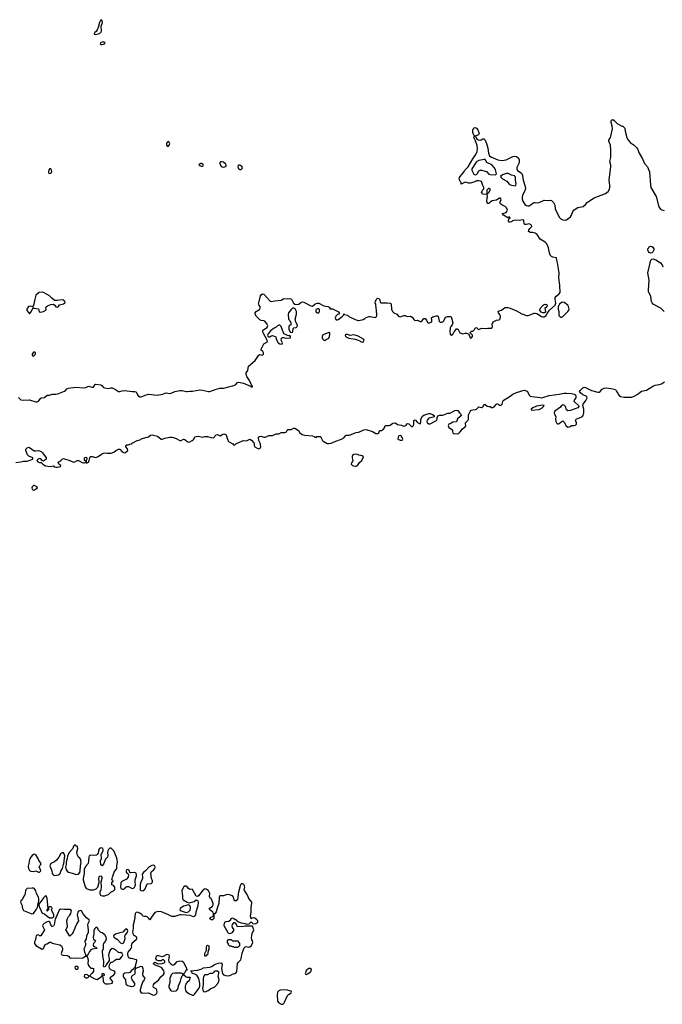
# Model space of a CAD drawing. Header units: inches. Extents: x 2106670 to 2322961, y 36024 to 224899.
# Tile 120 of 256: x 2264592 to 2274859, y 61058 to 76794. Entities that reach past the tile are written whole.
import ezdxf

# ---------------------------------------------------------------- set-up
doc = ezdxf.new("R2010")
doc.units = ezdxf.units.IN
doc.header["$MEASUREMENT"] = 0
for name, color, linetype in [('C2066', 7, 'Continuous'), ('C2067', 7, 'Continuous'), ('C2076', 7, 'Continuous'), ('C2077', 7, 'Continuous')]:
    doc.layers.add(name, color=color, linetype=linetype)

msp = doc.modelspace()

# ---------------------------------------------------------------- linework, layer by layer
at = {"layer": 'C2066', "color": 5, "elevation": 20}
for points in [[(2264530, 69719), (2264610, 69727), (2264650, 69741), (2264710, 69741), (2264799, 69770), (2264799, 69790), (2264739, 69819), (2264718, 69838), (2264689, 69910), (2264689, 69930), (2264709, 69950), (2264730, 69961), (2264750, 69959), (2264824, 69904), (2264850, 69902), (2264890, 69907), (2264933, 69893), (2264957, 69870), (2265013, 69790), (2265014, 69770), (2264990, 69747), (2264970, 69737), (2264950, 69748), (2264930, 69777), (2264910, 69782), (2264887, 69773), (2264866, 69750), (2264881, 69730), (2264910, 69719), (2264935, 69715), (2264961, 69690), (2265006, 69666), (2265085, 69655), (2265130, 69665), (2265145, 69650), (2265170, 69643), (2265190, 69643), (2265246, 69654), (2265248, 69670), (2265218, 69690), (2265206, 69710), (2265218, 69730), (2265248, 69750), (2265270, 69772), (2265290, 69782), (2265391, 69751), (2265450, 69723), (2265470, 69726), (2265510, 69751), (2265530, 69751), (2265590, 69718), (2265610, 69712), (2265627, 69713), (2265642, 69718), (2265646, 69730), (2265642, 69742), (2265629, 69749), (2265629, 69790), (2265650, 69802), (2265662, 69790), (2265662, 69770), (2265652, 69750), (2265654, 69714), (2265670, 69712), (2265690, 69722), (2265704, 69750), (2265714, 69790), (2265730, 69811), (2265750, 69814), (2265810, 69795), (2265848, 69812), (2265899, 69850), (2265930, 69866), (2265970, 69871), (2265990, 69865), (2266055, 69865), (2266096, 69884), (2266126, 69910), (2266170, 69932), (2266190, 69932), (2266231, 69890), (2266250, 69876), (2266270, 69871), (2266290, 69882), (2266318, 69910), (2266316, 69936), (2266286, 69970), (2266290, 69991), (2266306, 70000)], [(2268338, 70000), (2268338, 69990), (2268351, 69970), (2268385, 69945), (2268410, 69936), (2268434, 69946), (2268443, 69970), (2268439, 70000)], [(2270000, 69837), (2269970, 69849), (2269930, 69847), (2269909, 69831), (2269903, 69817), (2269904, 69790), (2269914, 69750), (2269909, 69731), (2269894, 69710), (2269888, 69690), (2269907, 69670), (2269950, 69658), (2269970, 69660), (2269990, 69669), (2270000, 69684)]]:
    msp.add_lwpolyline(points, dxfattribs=at)
for points in [[(2264830, 69350), (2264810, 69347), (2264801, 69339), (2264793, 69330), (2264788, 69310), (2264792, 69292), (2264800, 69280), (2264810, 69274), (2264830, 69282), (2264875, 69310), (2264867, 69330)], [(2265470, 63606), (2265450, 63586), (2265439, 63550), (2265388, 63490), (2265355, 63430), (2265352, 63388), (2265335, 63330), (2265334, 63290), (2265324, 63250), (2265335, 63210), (2265350, 63185), (2265370, 63171), (2265451, 63151), (2265490, 63132), (2265530, 63138), (2265550, 63162), (2265559, 63190), (2265564, 63270), (2265573, 63327), (2265571, 63351), (2265567, 63370), (2265551, 63391), (2265529, 63410), (2265509, 63450), (2265505, 63490), (2265522, 63550), (2265516, 63576), (2265510, 63586), (2265490, 63586), (2265482, 63602)], [(2264830, 63455), (2264810, 63454), (2264790, 63437), (2264770, 63409), (2264750, 63370), (2264740, 63310), (2264728, 63268), (2264726, 63250), (2264730, 63230), (2264750, 63198), (2264770, 63185), (2264810, 63178), (2264850, 63191), (2264890, 63171), (2264910, 63171), (2264929, 63190), (2264926, 63210), (2264904, 63250), (2264916, 63284), (2264930, 63294), (2264935, 63310), (2264898, 63358), (2264888, 63390), (2264850, 63448)], [(2265270, 63479), (2265250, 63469), (2265217, 63410), (2265180, 63360), (2265150, 63336), (2265091, 63309), (2265071, 63270), (2265107, 63190), (2265111, 63151), (2265125, 63125), (2265150, 63118), (2265210, 63126), (2265230, 63139), (2265237, 63150), (2265250, 63186), (2265275, 63230), (2265290, 63290), (2265299, 63310), (2265313, 63430), (2265304, 63464), (2265290, 63478)], [(2265890, 63560), (2265867, 63550), (2265856, 63530), (2265844, 63476), (2265831, 63450), (2265819, 63441), (2265790, 63436), (2265721, 63439), (2265710, 63437), (2265703, 63430), (2265696, 63410), (2265693, 63350), (2265683, 63310), (2265641, 63259), (2265622, 63210), (2265622, 63150), (2265607, 63070), (2265608, 63048), (2265638, 62938), (2265653, 62913), (2265670, 62901), (2265710, 62887), (2265770, 62887), (2265815, 62905), (2265839, 62930), (2265859, 63010), (2265857, 63070), (2265861, 63090), (2265870, 63105), (2265890, 63111), (2265903, 63090), (2265903, 63070), (2265890, 63010), (2265895, 62930), (2265887, 62890), (2265871, 62850), (2265870, 62822), (2265883, 62803), (2265910, 62791), (2265950, 62794), (2265990, 62807), (2266010, 62812), (2266049, 62851), (2266090, 62871), (2266110, 62892), (2266114, 62910), (2266110, 62928), (2266090, 62958), (2266066, 62970), (2266066, 63010), (2266082, 63018), (2266086, 63030), (2266066, 63050), (2266073, 63090), (2266101, 63170), (2266112, 63188), (2266133, 63210), (2266143, 63230), (2266143, 63270), (2266154, 63330), (2266150, 63370), (2266140, 63410), (2266098, 63510), (2266054, 63554), (2266030, 63552), (2266010, 63532), (2266000, 63510), (2265996, 63490), (2265999, 63430), (2265992, 63410), (2265965, 63375), (2265930, 63299), (2265908, 63270), (2265890, 63288), (2265881, 63350), (2265897, 63390), (2265895, 63450), (2265923, 63510), (2265924, 63530), (2265912, 63552)], [(2266730, 63282), (2266702, 63278), (2266656, 63250), (2266606, 63194), (2266570, 63167), (2266550, 63139), (2266547, 63130), (2266555, 63090), (2266553, 63070), (2266525, 63010), (2266514, 62974), (2266514, 62914), (2266519, 62890), (2266530, 62876), (2266570, 62871), (2266597, 62903), (2266630, 62982), (2266690, 62987), (2266712, 63008), (2266714, 63030), (2266709, 63050), (2266697, 63070), (2266689, 63150), (2266699, 63181), (2266730, 63203), (2266753, 63230), (2266757, 63250), (2266752, 63270)], [(2266310, 63212), (2266299, 63201), (2266291, 63190), (2266295, 63170), (2266310, 63151), (2266325, 63145), (2266332, 63132), (2266325, 63090), (2266300, 63060), (2266221, 63019), (2266211, 63010), (2266205, 62995), (2266204, 62930), (2266208, 62910), (2266230, 62896), (2266250, 62899), (2266269, 62910), (2266290, 62931), (2266310, 62941), (2266330, 62943), (2266390, 62911), (2266410, 62914), (2266426, 62930), (2266437, 62950), (2266440, 62970), (2266435, 63010), (2266438, 63050), (2266456, 63110), (2266458, 63130), (2266450, 63153), (2266430, 63166), (2266361, 63161), (2266350, 63166), (2266344, 63190), (2266330, 63209)], [(2268150, 62985), (2268130, 62981), (2268114, 62950), (2268084, 62830), (2268079, 62761), (2268070, 62738), (2268052, 62710), (2268029, 62710), (2268019, 62730), (2268009, 62770), (2267990, 62789), (2267930, 62813), (2267890, 62809), (2267850, 62793), (2267790, 62789), (2267779, 62770), (2267776, 62670), (2267751, 62610), (2267730, 62538), (2267710, 62506), (2267698, 62502), (2267693, 62487), (2267692, 62430), (2267670, 62408), (2267650, 62409), (2267626, 62430), (2267648, 62450), (2267678, 62462), (2267688, 62472), (2267688, 62510), (2267678, 62530), (2267649, 62550), (2267629, 62570), (2267618, 62590), (2267671, 62629), (2267681, 62650), (2267681, 62670), (2267657, 62737), (2267649, 62749), (2267636, 62756), (2267623, 62783), (2267629, 62830), (2267609, 62869), (2267589, 62889), (2267570, 62899), (2267550, 62901), (2267530, 62893), (2267450, 62790), (2267430, 62781), (2267410, 62784), (2267355, 62895), (2267350, 62898), (2267310, 62894), (2267290, 62909), (2267270, 62938), (2267250, 62948), (2267230, 62945), (2267209, 62931), (2267197, 62910), (2267184, 62870), (2267185, 62830), (2267195, 62790), (2267191, 62751), (2267205, 62730), (2267270, 62691), (2267301, 62681), (2267377, 62703), (2267410, 62726), (2267430, 62718), (2267436, 62710), (2267441, 62690), (2267436, 62630), (2267405, 62530), (2267400, 62480), (2267394, 62470), (2267380, 62460), (2267370, 62455), (2267315, 62475), (2267245, 62485), (2267170, 62486), (2267150, 62486), (2267070, 62461), (2267030, 62463), (2267010, 62467), (2266970, 62489), (2266857, 62537), (2266810, 62539), (2266768, 62532), (2266750, 62523), (2266696, 62450), (2266670, 62406), (2266655, 62430), (2266630, 62455), (2266610, 62464), (2266582, 62462), (2266567, 62467), (2266555, 62475), (2266548, 62490), (2266510, 62516), (2266470, 62529), (2266450, 62525), (2266435, 62510), (2266428, 62410), (2266407, 62327), (2266405, 62275), (2266396, 62210), (2266405, 62170), (2266435, 62155), (2266450, 62142), (2266458, 62130), (2266458, 62110), (2266451, 62089), (2266385, 62030), (2266371, 61990), (2266376, 61970), (2266367, 61950), (2266322, 61890), (2266314, 61870), (2266314, 61854), (2266319, 61830), (2266330, 61806), (2266350, 61796), (2266374, 61794), (2266450, 61776), (2266458, 61770), (2266458, 61750), (2266434, 61670), (2266434, 61646), (2266418, 61642), (2266413, 61627), (2266380, 61600), (2266350, 61568), (2266338, 61562), (2266270, 61558), (2266253, 61547), (2266246, 61534), (2266244, 61510), (2266250, 61491), (2266281, 61450), (2266290, 61382), (2266320, 61360), (2266370, 61343), (2266410, 61347), (2266422, 61358), (2266429, 61370), (2266430, 61390), (2266416, 61416), (2266389, 61450), (2266379, 61490), (2266384, 61510), (2266397, 61523), (2266430, 61542), (2266435, 61550), (2266438, 61610), (2266446, 61634), (2266530, 61665), (2266550, 61662), (2266559, 61630), (2266563, 61590), (2266552, 61552), (2266552, 61532), (2266565, 61510), (2266585, 61490), (2266591, 61470), (2266583, 61450), (2266553, 61410), (2266530, 61348), (2266517, 61290), (2266518, 61270), (2266526, 61250), (2266550, 61236), (2266650, 61241), (2266726, 61206), (2266750, 61208), (2266770, 61221), (2266787, 61250), (2266783, 61283), (2266770, 61304), (2266729, 61329), (2266725, 61350), (2266729, 61370), (2266746, 61394), (2266810, 61444), (2266845, 61495), (2266888, 61532), (2266898, 61550), (2266901, 61570), (2266895, 61595), (2266860, 61640), (2266830, 61659), (2266746, 61690), (2266726, 61710), (2266750, 61732), (2266806, 61706), (2266870, 61711), (2266898, 61722), (2266908, 61730), (2266908, 61750), (2266890, 61768), (2266870, 61768), (2266850, 61755), (2266810, 61755), (2266784, 61764), (2266769, 61789), (2266770, 61814), (2266778, 61830), (2266790, 61838), (2266810, 61838), (2266850, 61825), (2266876, 61824), (2266950, 61862), (2266972, 61850), (2266982, 61830), (2266971, 61770), (2266975, 61735), (2267010, 61701), (2267030, 61691), (2267050, 61691), (2267075, 61705), (2267110, 61741), (2267149, 61751), (2267187, 61747), (2267211, 61731), (2267242, 61662), (2267252, 61650), (2267258, 61618), (2267274, 61610), (2267250, 61606), (2267230, 61566), (2267214, 61550), (2267214, 61530), (2267250, 61498), (2267270, 61491), (2267310, 61494), (2267314, 61490), (2267305, 61450), (2267291, 61430), (2267267, 61413), (2267251, 61390), (2267235, 61350), (2267235, 61310), (2267241, 61281), (2267250, 61265), (2267292, 61230), (2267350, 61206), (2267370, 61206), (2267390, 61223), (2267452, 61310), (2267468, 61350), (2267472, 61392), (2267455, 61470), (2267422, 61522), (2267390, 61542), (2267349, 61549), (2267342, 61582), (2267326, 61590), (2267326, 61594), (2267430, 61605), (2267490, 61622), (2267530, 61642), (2267630, 61651), (2267658, 61662), (2267698, 61690), (2267730, 61706), (2267770, 61718), (2267810, 61722), (2267818, 61718), (2267824, 61704), (2267822, 61658), (2267816, 61630), (2267825, 61570), (2267831, 61550), (2267850, 61531), (2267878, 61518), (2267911, 61511), (2267950, 61519), (2267990, 61539), (2268043, 61557), (2268058, 61570), (2268060, 61580), (2268074, 61710), (2268086, 61734), (2268124, 61770), (2268132, 61788), (2268146, 61874), (2268180, 61960), (2268190, 61972), (2268210, 61982), (2268250, 61971), (2268270, 61976), (2268290, 61991), (2268312, 62028), (2268317, 62050), (2268313, 62070), (2268299, 62090), (2268294, 62130), (2268302, 62150), (2268306, 62190), (2268335, 62250), (2268310, 62306), (2268190, 62309), (2268170, 62304), (2268070, 62298), (2268056, 62336), (2268037, 62357), (2268030, 62362), (2268010, 62362), (2267985, 62335), (2267982, 62310), (2267988, 62288), (2268011, 62250), (2267998, 62222), (2267979, 62201), (2267950, 62182), (2267930, 62188), (2267920, 62200), (2267858, 62310), (2267858, 62330), (2267868, 62370), (2267890, 62381), (2267934, 62386), (2267964, 62416), (2267970, 62432), (2267990, 62442), (2268014, 62430), (2268032, 62412), (2268050, 62411), (2268058, 62398), (2268090, 62376), (2268130, 62362), (2268194, 62350), (2268220, 62340), (2268256, 62344), (2268290, 62374), (2268314, 62350), (2268330, 62342), (2268366, 62350), (2268398, 62370), (2268395, 62390), (2268379, 62410), (2268350, 62433), (2268330, 62439), (2268305, 62435), (2268290, 62426), (2268279, 62470), (2268290, 62530), (2268289, 62609), (2268301, 62670), (2268298, 62690), (2268254, 62750), (2268230, 62804), (2268177, 62890), (2268187, 62930), (2268186, 62950), (2268171, 62971)], [(2264790, 62916), (2264711, 62909), (2264691, 62890), (2264683, 62870), (2264675, 62810), (2264656, 62784), (2264630, 62730), (2264611, 62710), (2264607, 62690), (2264628, 62650), (2264636, 62590), (2264650, 62558), (2264785, 62505), (2264810, 62507), (2264861, 62579), (2264877, 62610), (2264885, 62670), (2264895, 62705), (2264896, 62750), (2264892, 62770), (2264859, 62830), (2264852, 62872), (2264830, 62901), (2264812, 62912)], [(2265010, 62798), (2264970, 62761), (2264935, 62705), (2264910, 62674), (2264906, 62674), (2264897, 62650), (2264902, 62622), (2264950, 62512), (2264990, 62502), (2265028, 62468), (2265070, 62438), (2265110, 62439), (2265129, 62451), (2265136, 62464), (2265138, 62490), (2265102, 62570), (2265108, 62590), (2265106, 62610), (2265090, 62615), (2265065, 62615), (2265054, 62610), (2265052, 62568), (2265038, 62562), (2265034, 62550), (2265029, 62549), (2265029, 62571), (2265030, 62574), (2265042, 62578), (2265046, 62610), (2265038, 62630), (2265042, 62650), (2265029, 62750), (2265022, 62782)], [(2267290, 62649), (2267210, 62628), (2267170, 62602), (2267158, 62590), (2267151, 62570), (2267170, 62551), (2267250, 62525), (2267290, 62536), (2267316, 62564), (2267323, 62610), (2267310, 62635)], [(2265250, 62581), (2265230, 62573), (2265188, 62490), (2265175, 62450), (2265157, 62423), (2265143, 62330), (2265130, 62309), (2265110, 62304), (2265107, 62307), (2265089, 62329), (2265073, 62373), (2265059, 62379), (2265050, 62381), (2265030, 62375), (2264981, 62350), (2264963, 62330), (2264957, 62310), (2264986, 62250), (2264930, 62155), (2264910, 62153), (2264890, 62167), (2264870, 62164), (2264854, 62150), (2264848, 62130), (2264846, 62094), (2264830, 62050), (2264830, 62030), (2264850, 61999), (2264950, 61938), (2264970, 61952), (2264990, 61992), (2265010, 62018), (2265030, 62025), (2265070, 62051), (2265090, 62052), (2265102, 62042), (2265130, 62031), (2265232, 62010), (2265262, 61990), (2265278, 61950), (2265278, 61930), (2265252, 61870), (2265267, 61847), (2265290, 61841), (2265350, 61838), (2265370, 61825), (2265390, 61801), (2265410, 61795), (2265490, 61803), (2265590, 61794), (2265610, 61806), (2265649, 61831), (2265649, 61850), (2265632, 61890), (2265621, 61950), (2265644, 61990), (2265650, 62010), (2265647, 62030), (2265636, 62050), (2265639, 62070), (2265661, 62099), (2265666, 62154), (2265690, 62210), (2265692, 62250), (2265681, 62330), (2265686, 62350), (2265707, 62390), (2265702, 62410), (2265661, 62441), (2265604, 62504), (2265579, 62550), (2265570, 62555), (2265550, 62554), (2265530, 62544), (2265518, 62530), (2265508, 62490), (2265532, 62390), (2265499, 62341), (2265448, 62210), (2265430, 62183), (2265390, 62148), (2265329, 62250), (2265352, 62288), (2265356, 62304), (2265345, 62390), (2265353, 62427), (2265370, 62462), (2265390, 62482), (2265408, 62510), (2265417, 62550), (2265408, 62570), (2265390, 62575), (2265310, 62573)], [(2265810, 62288), (2265790, 62268), (2265776, 62230), (2265774, 62186), (2265764, 62130), (2265770, 62098), (2265802, 62070), (2265794, 62050), (2265771, 62030), (2265765, 62010), (2265771, 61990), (2265790, 61976), (2265812, 61972), (2265818, 61958), (2265832, 61950), (2265750, 61941), (2265730, 61929), (2265710, 61909), (2265670, 61835), (2265664, 61836), (2265654, 61830), (2265670, 61822), (2265684, 61770), (2265682, 61710), (2265690, 61678), (2265710, 61651), (2265730, 61638), (2265757, 61637), (2265772, 61630), (2265771, 61590), (2265750, 61558), (2265722, 61530), (2265714, 61510), (2265781, 61470), (2265810, 61458), (2265830, 61456), (2265900, 61501), (2265909, 61511), (2265910, 61552), (2265930, 61556), (2265941, 61530), (2265930, 61515), (2265924, 61516), (2265914, 61510), (2265914, 61506), (2265919, 61499), (2265924, 61430), (2265931, 61410), (2265950, 61393), (2265970, 61387), (2266010, 61384), (2266050, 61388), (2266070, 61398), (2266079, 61410), (2266075, 61430), (2266039, 61470), (2266044, 61490), (2266098, 61530), (2266112, 61550), (2266116, 61570), (2266107, 61587), (2266050, 61610), (2266029, 61630), (2266022, 61670), (2266029, 61691), (2266047, 61733), (2266070, 61734), (2266090, 61742), (2266110, 61762), (2266140, 61780), (2266190, 61782), (2266222, 61818), (2266239, 61850), (2266230, 61868), (2266210, 61888), (2266190, 61882), (2266170, 61888), (2266124, 61930), (2266090, 61945), (2266070, 61949), (2266038, 61922), (2266015, 61870), (2266011, 61831), (2266022, 61790), (2266020, 61760), (2265972, 61690), (2265951, 61650), (2265936, 61656), (2265930, 61670), (2265938, 61722), (2265937, 61750), (2265922, 61830), (2265915, 61910), (2265928, 61952), (2265928, 62010), (2265935, 62030), (2265969, 62071), (2265977, 62110), (2265973, 62130), (2265950, 62169), (2265910, 62198), (2265890, 62206), (2265856, 62236), (2265830, 62286)], [(2266290, 62262), (2266270, 62248), (2266242, 62210), (2266190, 62201), (2266123, 62177), (2266092, 62150), (2266094, 62130), (2266154, 62094), (2266202, 62042), (2266230, 62028), (2266245, 62035), (2266254, 62046), (2266276, 62110), (2266272, 62150), (2266277, 62163), (2266310, 62201), (2266321, 62230), (2266315, 62250)], [(2267570, 61828), (2267548, 61828), (2267548, 61868), (2267576, 61924), (2267578, 61970), (2267582, 61990), (2267590, 62002), (2267611, 61991), (2267612, 61932), (2267604, 61916), (2267591, 61850), (2267578, 61842)], [(2268030, 61968), (2268010, 61978), (2267990, 61978), (2267970, 61988), (2267948, 61988), (2267930, 62006), (2267927, 62027), (2267910, 62046), (2267910, 62074), (2267928, 62092), (2267970, 62092), (2267992, 62072), (2268071, 62071), (2268090, 62052), (2268101, 62030), (2268105, 62010), (2268102, 61990), (2268090, 61978), (2268070, 61968)], [(2265510, 61661), (2265490, 61661), (2265475, 61650), (2265477, 61630), (2265484, 61624), (2265490, 61619), (2265510, 61618), (2265526, 61630), (2265525, 61650)], [(2265657, 61537), (2265629, 61531), (2265620, 61510), (2265629, 61490), (2265650, 61482), (2265670, 61483), (2265689, 61490), (2265696, 61504), (2265706, 61510)], [(2267070, 61557), (2267031, 61549), (2267011, 61530), (2266991, 61470), (2266991, 61409), (2266976, 61350), (2266977, 61337), (2266985, 61310), (2267003, 61283), (2267015, 61275), (2267050, 61268), (2267090, 61275), (2267110, 61291), (2267123, 61310), (2267129, 61351), (2267163, 61430), (2267169, 61471), (2267188, 61512), (2267206, 61530), (2267202, 61542), (2267170, 61555)], [(2267750, 61589), (2267710, 61589), (2267698, 61582), (2267690, 61566), (2267670, 61548), (2267630, 61549), (2267590, 61530), (2267551, 61529), (2267541, 61519), (2267528, 61492), (2267523, 61470), (2267524, 61370), (2267513, 61310), (2267516, 61290), (2267530, 61261), (2267550, 61256), (2267570, 61263), (2267602, 61278), (2267647, 61313), (2267690, 61325), (2267710, 61336), (2267759, 61390), (2267776, 61430), (2267778, 61450), (2267761, 61510), (2267775, 61550), (2267775, 61570)], [(2269230, 61629), (2269210, 61629), (2269182, 61610), (2269162, 61590), (2269162, 61570), (2269154, 61550), (2269158, 61538), (2269170, 61534), (2269178, 61542), (2269190, 61545), (2269230, 61571), (2269249, 61590), (2269252, 61612)], [(2268850, 61287), (2268754, 61286), (2268730, 61274), (2268711, 61250), (2268703, 61210), (2268711, 61110), (2268730, 61082), (2268770, 61062), (2268790, 61058), (2268810, 61071), (2268824, 61090), (2268870, 61201), (2268884, 61216), (2268930, 61241), (2268935, 61250), (2268928, 61270)]]:
    msp.add_lwpolyline(points, close=True, dxfattribs=at)
at = {"layer": 'C2067', "color": 5}
for points, elevation in [([(2265890, 76794), (2265865, 76750), (2265847, 76670), (2265832, 76630), (2265814, 76606), (2265793, 76590), (2265782, 76570), (2265783, 76563), (2265798, 76558), (2265850, 76567), (2265890, 76590), (2265897, 76610), (2265892, 76690), (2265914, 76750), (2265910, 76776)], 60), ([(2265937, 76437), (2265910, 76437), (2265888, 76430), (2265879, 76410), (2265890, 76400), (2265910, 76396), (2265930, 76401), (2265949, 76410), (2265958, 76430)], 60), ([(2266970, 74848), (2266950, 74838), (2266936, 74810), (2266938, 74790), (2266950, 74772), (2266970, 74772), (2266989, 74810), (2266979, 74839)], 60), ([(2267496, 74496), (2267484, 74496), (2267458, 74482), (2267454, 74470), (2267490, 74454), (2267510, 74454), (2267522, 74458), (2267526, 74470), (2267522, 74482)], 60), ([(2267816, 74524), (2267800, 74520), (2267791, 74510), (2267791, 74490), (2267813, 74453), (2267824, 74444), (2267850, 74439), (2267870, 74443), (2267889, 74451), (2267893, 74470), (2267882, 74490), (2267850, 74515)], 60), ([(2268110, 74471), (2268086, 74470), (2268075, 74450), (2268083, 74423), (2268110, 74401), (2268130, 74401), (2268145, 74415), (2268150, 74430), (2268139, 74450)], 60), ([(2265088, 74412), (2265070, 74409), (2265062, 74398), (2265051, 74370), (2265051, 74350), (2265059, 74339), (2265070, 74334), (2265090, 74339), (2265098, 74350), (2265104, 74370), (2265100, 74390)], 60), ([(2264950, 72439), (2264905, 72435), (2264880, 72420), (2264851, 72389), (2264833, 72327), (2264819, 72250), (2264805, 72215), (2264794, 72210), (2264794, 72206), (2264770, 72214), (2264730, 72209), (2264706, 72170), (2264706, 72146), (2264730, 72112), (2264750, 72094), (2264777, 72123), (2264806, 72194), (2264825, 72185), (2264890, 72171), (2264905, 72125), (2264921, 72121), (2264943, 72123), (2264970, 72131), (2265009, 72150), (2265016, 72170), (2265009, 72190), (2265014, 72206), (2265037, 72223), (2265090, 72241), (2265125, 72245), (2265151, 72231), (2265170, 72205), (2265190, 72198), (2265209, 72211), (2265230, 72238), (2265290, 72251), (2265310, 72261), (2265317, 72270), (2265314, 72290), (2265295, 72310), (2265270, 72318), (2265190, 72308), (2265150, 72308), (2265104, 72344), (2265070, 72379), (2265030, 72404), (2264970, 72434)], 60), ([(2268970, 72184), (2268950, 72181), (2268930, 72164), (2268889, 72111), (2268882, 72090), (2268886, 72010), (2268910, 71988), (2268925, 71950), (2268922, 71918), (2268899, 71901), (2268891, 71890), (2268893, 71850), (2268910, 71811), (2268921, 71801), (2268930, 71794), (2268950, 71799), (2268958, 71810), (2268962, 71858), (2268972, 71868), (2269010, 71876), (2269027, 71890), (2269030, 71910), (2269000, 71970), (2268996, 71990), (2268994, 72010), (2269016, 72090), (2269014, 72130), (2268992, 72172)], 40), ([(2269370, 72175), (2269348, 72172), (2269330, 72161), (2269322, 72150), (2269325, 72125), (2269350, 72108), (2269370, 72111), (2269383, 72130), (2269383, 72163)], 40), ([(2268730, 71911), (2268710, 71902), (2268690, 71882), (2268657, 71863), (2268601, 71819), (2268564, 71776), (2268553, 71750), (2268558, 71738), (2268570, 71727), (2268590, 71728), (2268610, 71740), (2268630, 71746), (2268685, 71725), (2268689, 71690), (2268720, 71630), (2268750, 71612), (2268770, 71609), (2268784, 71616), (2268788, 71630), (2268770, 71670), (2268775, 71705), (2268790, 71714), (2268810, 71713), (2268836, 71704), (2268910, 71707), (2268918, 71710), (2268921, 71730), (2268910, 71749), (2268890, 71744), (2268870, 71749), (2268815, 71775), (2268807, 71787), (2268771, 71891), (2268750, 71910)], 40), ([(2269530, 71798), (2269522, 71790), (2269450, 71764), (2269429, 71751), (2269423, 71737), (2269424, 71710), (2269430, 71693), (2269450, 71674), (2269470, 71674), (2269490, 71685), (2269530, 71705), (2269544, 71730), (2269549, 71770), (2269545, 71785)], 40), ([(2264830, 71483), (2264810, 71480), (2264789, 71450), (2264789, 71429), (2264810, 71419), (2264830, 71431), (2264842, 71450), (2264843, 71470)], 60)]:
    msp.add_lwpolyline(points, close=True, dxfattribs=dict(at, elevation=elevation))
for points, elevation in [([(2264574, 70754), (2264610, 70721), (2264650, 70715), (2264750, 70716), (2264850, 70686), (2264870, 70687), (2264890, 70699), (2264930, 70746), (2264938, 70750), (2264990, 70754), (2265030, 70793), (2265070, 70793), (2265112, 70808), (2265170, 70810), (2265203, 70817), (2265305, 70855), (2265324, 70870), (2265345, 70895), (2265370, 70906), (2265490, 70921), (2265611, 70911), (2265650, 70917), (2265690, 70938), (2265750, 70921), (2265770, 70922), (2265798, 70962), (2265810, 70971), (2265890, 70961), (2265905, 70950), (2265930, 70918), (2265954, 70910), (2266010, 70901), (2266050, 70911), (2266070, 70911), (2266123, 70883), (2266170, 70851), (2266190, 70851), (2266230, 70864), (2266270, 70867), (2266389, 70851), (2266433, 70853), (2266450, 70846), (2266466, 70810), (2266485, 70785), (2266510, 70769), (2266530, 70768), (2266610, 70799), (2266650, 70809), (2266790, 70791), (2266873, 70807), (2266930, 70828), (2266990, 70821), (2267010, 70824), (2267070, 70854), (2267150, 70869), (2267190, 70869), (2267250, 70850), (2267270, 70850), (2267310, 70857), (2267350, 70857), (2267470, 70877), (2267514, 70874), (2267610, 70851), (2267630, 70851), (2267689, 70871), (2267715, 70885), (2267750, 70897), (2267790, 70907), (2267850, 70907), (2267890, 70914), (2268013, 70947), (2268039, 70961), (2268070, 70996), (2268090, 71003), (2268170, 70987), (2268277, 70937), (2268290, 70927), (2268310, 70927), (2268313, 70930), (2268296, 70956), (2268265, 71030), (2268223, 71090), (2268209, 71130), (2268209, 71150), (2268235, 71190), (2268250, 71256), (2268352, 71348), (2268387, 71393), (2268410, 71431), (2268430, 71443), (2268470, 71434), (2268489, 71450), (2268489, 71470), (2268478, 71490), (2268450, 71510), (2268450, 71530), (2268490, 71611), (2268542, 71638), (2268549, 71650), (2268545, 71670), (2268482, 71790), (2268477, 71810), (2268478, 71830), (2268490, 71844), (2268548, 71872), (2268556, 71904), (2268548, 71930), (2268510, 71974), (2268490, 71983), (2268450, 71988), (2268430, 71997), (2268376, 72050), (2268354, 72090), (2268354, 72110), (2268370, 72128), (2268426, 72170), (2268435, 72190), (2268432, 72210), (2268415, 72235), (2268409, 72250), (2268412, 72270), (2268440, 72380), (2268450, 72399), (2268470, 72411), (2268490, 72405), (2268590, 72301), (2268610, 72288), (2268670, 72302), (2268770, 72311), (2268810, 72336), (2268870, 72331), (2268910, 72337), (2268936, 72330), (2268965, 72265), (2268985, 72250), (2269004, 72244), (2269050, 72249), (2269090, 72277), (2269110, 72285), (2269130, 72281), (2269241, 72221), (2269270, 72215), (2269310, 72251), (2269350, 72265), (2269370, 72262), (2269450, 72222), (2269514, 72210), (2269537, 72197), (2269550, 72174), (2269592, 72172), (2269684, 72124), (2269694, 72110), (2269694, 72090), (2269670, 72082), (2269644, 72056), (2269634, 72030), (2269643, 72003), (2269650, 71999), (2269670, 71997), (2269692, 72008), (2269730, 72042), (2269746, 72050), (2269766, 72070), (2269768, 72092), (2269782, 72082), (2269830, 72071), (2269851, 72051), (2269950, 72001), (2270000, 71988)], 40), ([(2270000, 71734), (2269970, 71749), (2269930, 71757), (2269870, 71749), (2269830, 71765), (2269810, 71764), (2269791, 71750), (2269798, 71730), (2269850, 71702), (2269950, 71686), (2270000, 71671)], 40), ([(2268439, 70000), (2268437, 70017), (2268414, 70070), (2268409, 70109), (2268415, 70125), (2268425, 70135), (2268450, 70136), (2268490, 70123), (2268510, 70124), (2268532, 70128), (2268571, 70151), (2268630, 70151), (2268690, 70176), (2268730, 70177), (2268770, 70195), (2268790, 70198), (2268830, 70195), (2268853, 70207), (2268865, 70235), (2268876, 70244), (2268930, 70245), (2268970, 70265), (2268990, 70267), (2269048, 70228), (2269070, 70190), (2269107, 70167), (2269150, 70154), (2269270, 70144), (2269295, 70135), (2269310, 70121), (2269330, 70114), (2269338, 70130), (2269346, 70134), (2269390, 70130), (2269410, 70111), (2269428, 70068), (2269438, 70058), (2269503, 70023), (2269530, 70019), (2269570, 70027), (2269642, 70058), (2269734, 70090), (2269770, 70111), (2269810, 70156), (2269856, 70156), (2269890, 70162), (2269950, 70191), (2269970, 70198), (2270000, 70202)], 20), ([(2266306, 70000), (2266310, 70002), (2266330, 70002), (2266350, 70012), (2266382, 70018), (2266386, 70030), (2266410, 70038), (2266469, 70071), (2266510, 70081), (2266550, 70103), (2266650, 70126), (2266684, 70156), (2266710, 70161), (2266796, 70136), (2266850, 70091), (2266870, 70091), (2266910, 70105), (2266990, 70121), (2267030, 70121), (2267050, 70119), (2267090, 70103), (2267150, 70068), (2267170, 70071), (2267210, 70091), (2267230, 70083), (2267270, 70051), (2267290, 70043), (2267310, 70047), (2267349, 70070), (2267373, 70090), (2267390, 70125), (2267410, 70135), (2267450, 70139), (2267510, 70123), (2267551, 70131), (2267590, 70131), (2267650, 70116), (2267690, 70112), (2267730, 70161), (2267750, 70163), (2267795, 70145), (2267838, 70170), (2267854, 70174), (2267884, 70164), (2267893, 70153), (2267915, 70075), (2267930, 70051), (2267995, 70015), (2268010, 70002), (2268030, 70002), (2268045, 70015), (2268150, 70064), (2268170, 70071), (2268215, 70065), (2268270, 70091), (2268296, 70076), (2268331, 70031), (2268338, 70010), (2268338, 70000)], 20)]:
    msp.add_lwpolyline(points, dxfattribs=dict(at, elevation=elevation))
at = {"layer": 'C2076', "color": 5, "elevation": 20}
msp.add_lwpolyline([(2270000, 69684), (2270023, 69717), (2270057, 69750), (2270084, 69810), (2270066, 69826), (2270010, 69833), (2270000, 69837)], dxfattribs=at)
at = {"layer": 'C2077', "color": 5}
for points, elevation in [([(2270000, 71988), (2270010, 71986), (2270077, 72003), (2270104, 72016), (2270118, 72030), (2270170, 72051), (2270190, 72051), (2270270, 72035), (2270290, 72044), (2270298, 72070), (2270293, 72150), (2270285, 72185), (2270282, 72242), (2270272, 72270), (2270274, 72290), (2270290, 72326), (2270302, 72338), (2270310, 72343), (2270330, 72339), (2270339, 72330), (2270347, 72310), (2270350, 72282), (2270367, 72267), (2270470, 72271), (2270510, 72266), (2270519, 72259), (2270527, 72247), (2270534, 72170), (2270549, 72129), (2270570, 72108), (2270615, 72090), (2270650, 72048), (2270670, 72045), (2270730, 72068), (2270750, 72068), (2270770, 72057), (2270790, 72053), (2270835, 72055), (2270862, 72042), (2270881, 72021), (2270890, 72002), (2270906, 71986), (2270950, 71991), (2270990, 71972), (2271010, 71972), (2271050, 72018), (2271070, 72018), (2271090, 71992), (2271110, 71952), (2271130, 71942), (2271174, 71966), (2271179, 71990), (2271169, 72030), (2271193, 72047), (2271250, 72062), (2271270, 72061), (2271279, 72050), (2271286, 72005), (2271296, 71976), (2271310, 71962), (2271330, 71958), (2271350, 71964), (2271370, 71983), (2271383, 72017), (2271398, 72042), (2271428, 72052), (2271471, 72050), (2271483, 72043), (2271490, 72030), (2271511, 71949), (2271502, 71918), (2271479, 71890), (2271470, 71868), (2271466, 71810), (2271471, 71770), (2271490, 71751), (2271503, 71757), (2271510, 71762), (2271530, 71802), (2271544, 71816), (2271550, 71831), (2271562, 71838), (2271570, 71851), (2271590, 71854), (2271622, 71790), (2271670, 71771), (2271710, 71786), (2271730, 71786), (2271756, 71776), (2271766, 71766), (2271790, 71711), (2271810, 71711), (2271824, 71730), (2271824, 71750), (2271819, 71759), (2271788, 71788), (2271790, 71794), (2271810, 71814), (2271830, 71814), (2271859, 71841), (2271870, 71862), (2271890, 71874), (2271910, 71851), (2271930, 71845), (2271970, 71865), (2272030, 71858), (2272070, 71865), (2272134, 71866), (2272148, 71890), (2272139, 71930), (2272154, 71966), (2272209, 71991), (2272250, 71996), (2272269, 72011), (2272273, 72050), (2272261, 72081), (2272242, 72110), (2272238, 72130), (2272250, 72142), (2272290, 72152), (2272320, 72180), (2272346, 72194), (2272390, 72193), (2272430, 72183), (2272530, 72143), (2272615, 72095), (2272690, 72066), (2272714, 72066), (2272810, 72104), (2272830, 72104), (2272856, 72096), (2272928, 72048), (2272950, 72043), (2272970, 72046), (2272997, 72063), (2273019, 72101), (2273057, 72150), (2273147, 72233), (2273156, 72264), (2273146, 72330), (2273148, 72352), (2273164, 72376), (2273207, 72410), (2273225, 72435), (2273222, 72550), (2273206, 72666), (2273210, 72750), (2273185, 72910), (2273172, 72950), (2273171, 72990), (2273110, 73000), (2273090, 73010), (2273069, 73029), (2273054, 73070), (2273042, 73150), (2273012, 73210), (2272990, 73238), (2272910, 73284), (2272861, 73361), (2272830, 73382), (2272790, 73391), (2272750, 73394), (2272730, 73401), (2272719, 73410), (2272724, 73430), (2272741, 73459), (2272774, 73490), (2272769, 73510), (2272730, 73529), (2272690, 73521), (2272663, 73523), (2272654, 73534), (2272644, 73584), (2272630, 73596), (2272573, 73587), (2272510, 73590), (2272463, 73577), (2272450, 73566), (2272430, 73559), (2272410, 73559), (2272401, 73570), (2272399, 73590), (2272407, 73613), (2272426, 73630), (2272410, 73646), (2272405, 73635), (2272390, 73628), (2272324, 73670), (2272306, 73690), (2272306, 73694), (2272350, 73705), (2272365, 73715), (2272374, 73726), (2272383, 73750), (2272370, 73788), (2272350, 73809), (2272294, 73834), (2272272, 73850), (2272265, 73875), (2272269, 73890), (2272283, 73910), (2272281, 73930), (2272270, 73945), (2272245, 73935), (2272212, 73910), (2272170, 73907), (2272141, 73899), (2272116, 73884), (2272090, 73858), (2272070, 73858), (2272062, 73870), (2272058, 73890), (2272062, 73950), (2272068, 73970), (2272062, 74002), (2271988, 74008), (2271982, 74022), (2271968, 74028), (2271978, 74042), (2271986, 74070), (2272007, 74093), (2272008, 74110), (2271990, 74146), (2271978, 74190), (2271968, 74208), (2271930, 74221), (2271890, 74220), (2271850, 74199), (2271790, 74181), (2271770, 74181), (2271710, 74199), (2271647, 74167), (2271646, 74190), (2271630, 74206), (2271614, 74250), (2271618, 74270), (2271630, 74290), (2271681, 74350), (2271704, 74390), (2271756, 74444), (2271795, 74505), (2271831, 74570), (2271881, 74639), (2271903, 74690), (2271907, 74730), (2271902, 74782), (2271876, 74856), (2271850, 74910), (2271855, 74925), (2271866, 74930), (2271850, 74946), (2271832, 74990), (2271834, 75030), (2271850, 75067), (2271870, 75073), (2271890, 75063), (2271912, 75032), (2271928, 74990), (2271932, 74968), (2271923, 74957), (2271910, 74948), (2271880, 74940), (2271871, 74930), (2271893, 74890), (2271916, 74876), (2271950, 74870), (2271966, 74874), (2271990, 74891), (2272010, 74890), (2272030, 74866), (2272050, 74816), (2272070, 74742), (2272081, 74661), (2272100, 74620), (2272121, 74601), (2272230, 74553), (2272290, 74545), (2272330, 74547), (2272364, 74556), (2272470, 74610), (2272490, 74615), (2272530, 74606), (2272561, 74581), (2272573, 74553), (2272574, 74530), (2272570, 74509), (2272536, 74430), (2272534, 74410), (2272544, 74384), (2272606, 74346), (2272616, 74336), (2272625, 74305), (2272634, 74230), (2272670, 74130), (2272671, 74090), (2272656, 74050), (2272624, 73990), (2272618, 73950), (2272619, 73930), (2272630, 73893), (2272645, 73865), (2272663, 73843), (2272690, 73827), (2272710, 73821), (2272730, 73821), (2272750, 73828), (2272790, 73862), (2272810, 73871), (2272830, 73875), (2272870, 73867), (2272890, 73871), (2272970, 73910), (2273030, 73907), (2273070, 73910), (2273090, 73903), (2273121, 73870), (2273142, 73830), (2273145, 73770), (2273210, 73636), (2273239, 73610), (2273270, 73595), (2273310, 73590), (2273330, 73598), (2273390, 73645), (2273409, 73670), (2273430, 73731), (2273450, 73755), (2273510, 73791), (2273594, 73810), (2273630, 73839), (2273664, 73876), (2273770, 73948), (2273950, 74017), (2273993, 74050), (2274016, 74084), (2274023, 74110), (2274023, 74150), (2274009, 74230), (2274034, 74450), (2274034, 74470), (2274019, 74530), (2274035, 74590), (2274034, 74650), (2274039, 74670), (2274039, 74710), (2274029, 74790), (2274006, 74850), (2274005, 74870), (2274033, 74910), (2274039, 74930), (2274061, 75050), (2274059, 75090), (2274044, 75150), (2274042, 75178), (2274048, 75190), (2274070, 75198), (2274090, 75185), (2274136, 75136), (2274210, 75091), (2274231, 75091), (2274250, 75072), (2274258, 75058), (2274266, 75010), (2274294, 74910), (2274305, 74885), (2274327, 74850), (2274346, 74830), (2274407, 74790), (2274450, 74747), (2274462, 74730), (2274490, 74659), (2274541, 74570), (2274575, 74495), (2274624, 74444), (2274656, 74364), (2274670, 74150), (2274677, 74110), (2274759, 73970), (2274805, 73805), (2274830, 73767), (2274853, 73753), (2274890, 73745)], 40), ([(2274890, 72132), (2274839, 72179), (2274712, 72250), (2274696, 72270), (2274687, 72290), (2274677, 72370), (2274641, 72450), (2274637, 72470), (2274651, 72630), (2274630, 72750), (2274677, 72950), (2274690, 72967), (2274711, 72971), (2274756, 72956), (2274831, 72910), (2274856, 72876), (2274870, 72842)], 20), ([(2270000, 71671), (2270024, 71664), (2270038, 71650), (2270070, 71640), (2270087, 71650), (2270097, 71670), (2270085, 71690), (2270000, 71734)], 40), ([(2270000, 70202), (2270010, 70203), (2270090, 70239), (2270130, 70243), (2270230, 70213), (2270281, 70181), (2270290, 70178), (2270317, 70183), (2270329, 70190), (2270338, 70222), (2270346, 70230), (2270370, 70231), (2270404, 70250), (2270419, 70270), (2270430, 70302), (2270449, 70311), (2270490, 70311), (2270510, 70316), (2270553, 70347), (2270591, 70351), (2270630, 70324), (2270690, 70315), (2270730, 70297), (2270761, 70310), (2270790, 70341), (2270810, 70333), (2270850, 70294), (2270870, 70294), (2270882, 70310), (2270887, 70330), (2270890, 70391), (2270910, 70398), (2270950, 70356), (2270990, 70334), (2270998, 70342), (2271000, 70360), (2270999, 70410), (2271030, 70456), (2271050, 70471), (2271130, 70499), (2271150, 70499), (2271186, 70486), (2271213, 70467), (2271212, 70448), (2271199, 70441), (2271130, 70424), (2271104, 70396), (2271097, 70370), (2271103, 70350), (2271130, 70335), (2271150, 70335), (2271219, 70370), (2271249, 70390), (2271262, 70410), (2271262, 70438), (2271275, 70465), (2271306, 70474), (2271350, 70476), (2271430, 70503), (2271470, 70508), (2271542, 70550), (2271570, 70554), (2271591, 70550), (2271619, 70510), (2271641, 70490), (2271648, 70470), (2271631, 70450), (2271586, 70414), (2271573, 70367), (2271510, 70361), (2271470, 70333), (2271450, 70329), (2271436, 70310), (2271441, 70290), (2271450, 70278), (2271464, 70264), (2271491, 70250), (2271505, 70230), (2271505, 70210), (2271512, 70190), (2271530, 70178), (2271590, 70176), (2271610, 70187), (2271630, 70206), (2271665, 70255), (2271714, 70290), (2271719, 70310), (2271713, 70330), (2271716, 70350), (2271751, 70389), (2271763, 70410), (2271765, 70475), (2271769, 70491), (2271787, 70533), (2271807, 70553), (2271830, 70561), (2271876, 70564), (2271890, 70571), (2271930, 70605), (2271970, 70596), (2271982, 70598), (2271995, 70610), (2272010, 70642), (2272030, 70642), (2272060, 70620), (2272090, 70611), (2272111, 70611), (2272130, 70598), (2272150, 70598), (2272170, 70605), (2272210, 70652), (2272230, 70662), (2272236, 70650), (2272254, 70634), (2272270, 70631), (2272284, 70636), (2272298, 70650), (2272309, 70690), (2272319, 70710), (2272430, 70779), (2272470, 70810), (2272530, 70834), (2272650, 70871), (2272672, 70870), (2272705, 70850), (2272731, 70791), (2272750, 70779), (2272774, 70770), (2272910, 70754), (2272930, 70752), (2272950, 70757), (2273050, 70789), (2273210, 70809), (2273290, 70827), (2273330, 70827), (2273410, 70818), (2273450, 70808), (2273470, 70797), (2273480, 70770), (2273476, 70750), (2273446, 70710), (2273451, 70690), (2273522, 70630), (2273525, 70610), (2273511, 70590), (2273394, 70546), (2273350, 70545), (2273330, 70559), (2273311, 70610), (2273302, 70622), (2273290, 70633), (2273270, 70638), (2273250, 70629), (2273230, 70604), (2273144, 70536), (2273130, 70510), (2273136, 70490), (2273159, 70450), (2273154, 70410), (2273159, 70370), (2273170, 70351), (2273190, 70331), (2273210, 70338), (2273237, 70363), (2273270, 70381), (2273290, 70361), (2273323, 70303), (2273350, 70284), (2273370, 70285), (2273389, 70290), (2273410, 70311), (2273448, 70308), (2273470, 70313), (2273479, 70321), (2273489, 70330), (2273489, 70350), (2273473, 70390), (2273484, 70410), (2273574, 70445), (2273586, 70454), (2273597, 70470), (2273604, 70510), (2273604, 70570), (2273588, 70630), (2273594, 70650), (2273638, 70710), (2273657, 70750), (2273651, 70771), (2273590, 70800), (2273553, 70830), (2273537, 70850), (2273544, 70870), (2273590, 70911), (2273610, 70919), (2273630, 70917), (2273729, 70869), (2273830, 70839), (2273850, 70843), (2273867, 70853), (2273898, 70890), (2273930, 70907), (2273968, 70908), (2274070, 70896), (2274110, 70882), (2274125, 70850), (2274147, 70827), (2274155, 70810), (2274171, 70790), (2274193, 70773), (2274250, 70760), (2274370, 70763), (2274410, 70777), (2274457, 70803), (2274524, 70856), (2274605, 70875), (2274650, 70899), (2274717, 70943), (2274746, 70954), (2274810, 70964), (2274845, 70975), (2274894, 71006)], 20)]:
    msp.add_lwpolyline(points, dxfattribs=dict(at, elevation=elevation))
for points, elevation in [([(2272030, 74562), (2272010, 74561), (2271988, 74552), (2271930, 74542), (2271895, 74525), (2271884, 74516), (2271815, 74410), (2271815, 74390), (2271850, 74325), (2271870, 74315), (2271890, 74321), (2271899, 74330), (2271930, 74376), (2271950, 74387), (2271970, 74391), (2272048, 74368), (2272090, 74327), (2272110, 74319), (2272190, 74314), (2272201, 74319), (2272209, 74330), (2272207, 74350), (2272192, 74392), (2272172, 74430), (2272133, 74473), (2272054, 74514)], 40), ([(2272370, 74338), (2272305, 74315), (2272275, 74290), (2272284, 74270), (2272305, 74250), (2272376, 74216), (2272410, 74167), (2272420, 74160), (2272448, 74148), (2272510, 74139), (2272519, 74150), (2272522, 74170), (2272512, 74230), (2272515, 74270), (2272509, 74289), (2272497, 74297), (2272450, 74310), (2272396, 74336)], 40), ([(2272096, 74096), (2272084, 74096), (2272054, 74070), (2272054, 74030), (2272058, 74018), (2272070, 74014), (2272090, 74034), (2272106, 74070), (2272106, 74090)], 40), ([(2274670, 73065), (2274650, 73075), (2274637, 73090), (2274630, 73110), (2274629, 73130), (2274636, 73144), (2274650, 73163), (2274670, 73174), (2274690, 73171), (2274710, 73157), (2274723, 73130), (2274723, 73110), (2274713, 73090), (2274690, 73070)], 20), ([(2272970, 72109), (2272950, 72110), (2272921, 72121), (2272902, 72150), (2272910, 72176), (2272956, 72230), (2272970, 72244), (2272990, 72250), (2273010, 72240), (2273018, 72230), (2273017, 72223), (2273013, 72207), (2272984, 72176), (2272991, 72129), (2272983, 72117)], 40), ([(2273270, 72281), (2273250, 72273), (2273216, 72250), (2273195, 72205), (2273196, 72170), (2273205, 72130), (2273207, 72067), (2273230, 72042), (2273250, 72042), (2273270, 72052), (2273350, 72131), (2273364, 72150), (2273369, 72170), (2273362, 72210), (2273350, 72232), (2273290, 72276)], 40), ([(2272950, 70636), (2272850, 70615), (2272791, 70590), (2272762, 70570), (2272771, 70551), (2272890, 70565), (2272941, 70590), (2272963, 70610), (2272969, 70630)], 20), ([(2270670, 70149), (2270650, 70142), (2270638, 70122), (2270636, 70090), (2270670, 70073), (2270704, 70076), (2270710, 70082), (2270713, 70090), (2270690, 70138)], 20)]:
    msp.add_lwpolyline(points, close=True, dxfattribs=dict(at, elevation=elevation))

doc.saveas('drawing.dxf')
